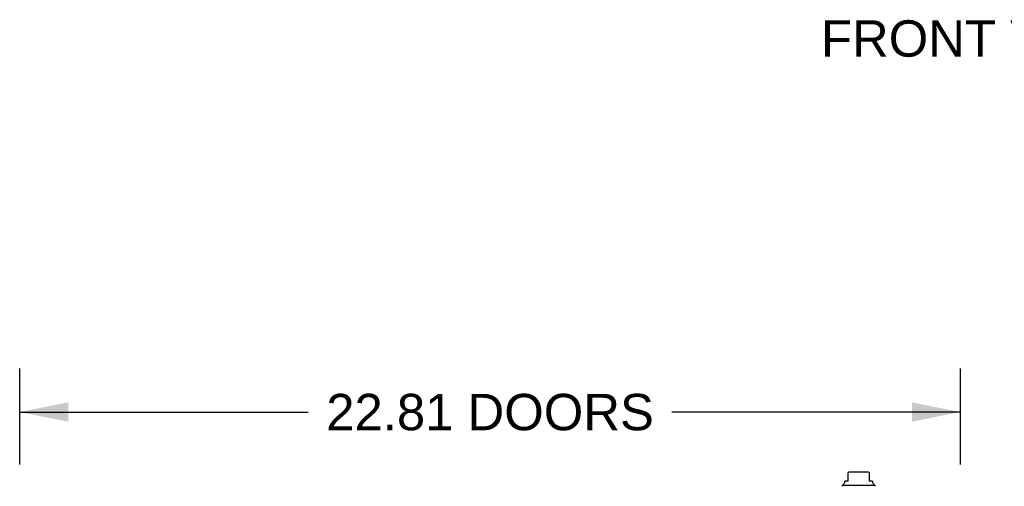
# Model space of a CAD drawing. Header units: inches. Extents: x 0 to 200, y 0 to 129.
# Tile 28 of 256: x 38 to 62, y 22 to 33. Entities that reach past the tile are written whole.
import ezdxf

# ---------------------------------------------------------------- set-up
doc = ezdxf.new("R2010")
doc.units = ezdxf.units.IN
doc.header["$LTSCALE"] = 11
doc.header["$MEASUREMENT"] = 0
doc.layers.get('0').update_dxf_attribs({"linetype": 'CONTINUOUS'})
doc.layers.add('DIMENSIONS', color=7, linetype='CONTINUOUS')
doc.layers.add('LEFTHAND_DOOR_ASSEMBLY', color=7, linetype='CONTINUOUS')
doc.styles.get("Standard").update_dxf_attribs({"font": 'arial.ttf'})
doc.dimstyles.new('DIMSTYLE_1', dxfattribs={"dimtxt": 0.882353, "dimasz": 1.176471, "dimexe": 0.09, "dimexo": 0.07, "dimgap": 0.0375, "dimtad": 0, "dimtih": 1, "dimtoh": 1, "dimzin": 4, "dimdsep": 46, "dimtxsty": 'Standard', "dimblk": '_FILLED', "dimblk1": '_FILLED', "dimblk2": '_FILLED', "dimcen": 0.09, "dimadec": 3, "dimazin": 1, "dimtfac": 1, "dimtdec": 3, "dimtofl": 0, "dimtmove": 0, "dimatfit": 3, "dimldrblk": '_FILLED', "dimfxl": 0, "dimtolj": 1, "dimtzin": 4, "dimarcsym": 0})

# ---------------------------------------------------------------- blocks, each defined once
blk = doc.blocks.new('_FILLED')
at = {"color": 0, "linetype": 'ByBlock'}
blk.add_solid([(0, 0), (-1, 0.2), (-1, -0.2)], dxfattribs=at)
blk = doc.blocks.new('*D9')
at = {"layer": 'DIMENSIONS', "color": 2, "linetype": 'Continuous'}
for p, q in [((38.474, 22.453), (38.474, 24.783)), ((61.286, 22.453), (61.286, 24.783)), ((38.474, 23.724), (45.47, 23.724)), ((61.286, 23.724), (54.29, 23.724))]:
    blk.add_line(p, q, dxfattribs=at)
at = {"layer": 'DIMENSIONS', "color": 2, "linetype": 'Continuous', "xscale": 1.1764705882, "yscale": 1.1764705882, "zscale": 1.1764705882, "rotation": 180}
blk.add_blockref('_FILLED', (38.474, 23.724), dxfattribs=at)
at = {"layer": 'DIMENSIONS', "color": 2, "linetype": 'Continuous', "xscale": 1.1764705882, "yscale": 1.1764705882, "zscale": 1.1764705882}
blk.add_blockref('_FILLED', (61.286, 23.724), dxfattribs=at)
at = {"layer": 'DIMENSIONS', "color": 2, "linetype": 'Continuous', "insert": (49.88, 24.165), "char_height": 0.88235, "width": 7.9379, "attachment_point": 2, "line_spacing_factor": 0.9}
blk.add_mtext('22.81 DOORS', dxfattribs=at)

msp = doc.modelspace()

# ---------------------------------------------------------------- linework, layer by layer
at = {"layer": 'LEFTHAND_DOOR_ASSEMBLY', "color": 7, "linetype": 'Continuous'}
for p, q in [((58.562, 22.048), (58.562, 22.257)), ((59.034, 22.264), (58.601, 22.264)), ((59.074, 22.257), (59.074, 22.048)), ((58.483, 22.034), (58.483, 22.048)), ((58.562, 22.048), (58.483, 22.048)), ((59.152, 22.048), (59.074, 22.048)), ((59.152, 22.034), (59.152, 22.048)), ((58.434, 21.949), (59.202, 21.949))]:
    msp.add_line(p, q, dxfattribs=at)
for centre, radius, start, end in [((58.601, 22.146), 0.118, 90, 109.4785), ((59.034, 22.146), 0.118, 70.5253, 90), ((58.454, 21.949), 0.0197, 120, 180.1146), ((58.404, 22.034), 0.0787, 300, 360), ((59.231, 22.034), 0.0787, 180, 240), ((59.182, 21.949), 0.0197, 359.8854, 60), ((58.454, 21.9), 0.0492, 90, 153.8851), ((59.182, 21.9), 0.0492, 26.1149, 90)]:
    msp.add_arc(centre, radius, start, end, dxfattribs=at)

# ---------------------------------------------------------------- texts
at = {"layer": 'DIMENSIONS', "color": 2, "linetype": 'Continuous', "insert": (61.772, 33.229), "char_height": 0.8824, "width": 7.72141, "attachment_point": 2, "line_spacing_factor": 0.9}
msp.add_mtext('FRONT VIEW', dxfattribs=at)

# ---------------------------------------------------------------- dimensions: what is measured, and where the dimension line sits
at = {"layer": 'DIMENSIONS', "color": 2, "linetype": 'Continuous'}
dim = msp.add_linear_dim(base=(38.474, 23.724), p1=(61.286, 22.383), p2=(38.474, 22.383), angle=180, text='<> DOORS', dimstyle='DIMSTYLE_1', dxfattribs=at)
dim.commit()
dim.dimension.update_dxf_attribs({"geometry": '*D9', "text_midpoint": (49.88, 23.724), "dimtype": 160})

doc.saveas('drawing.dxf')
